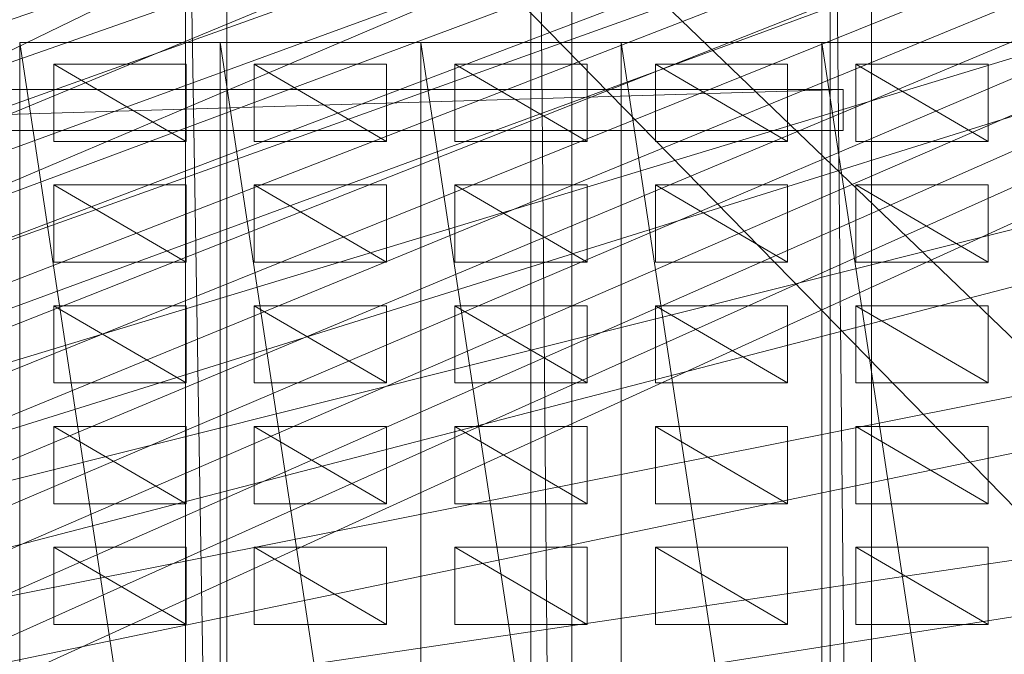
# Model space of a CAD drawing. Header units: millimetres. Extents: x -207 to 60078, y -249 to 35796.
# Tile 62 of 99: x 24541 to 29334, y 19718 to 22806. Entities that reach past the tile are written whole.
import ezdxf

# ---------------------------------------------------------------- set-up
doc = ezdxf.new("R2010")
doc.units = ezdxf.units.MM
for name, color, linetype, lineweight, true_color in [('F01_SLABS', 7, 'Continuous', 18, 0xa6b7af), ('F02_SLABS', 7, 'Continuous', 18, 0xa6b7af), ('F02_WALLS', 7, 'Continuous', 18, 0xc4ccd5), ('F03_SEATING', 7, 'Continuous', 18, 0xac5052), ('F03_SLABS', 7, 'Continuous', 18, 0xa6b7af), ('F04_SLABS', 7, 'Continuous', 18, 0xa6b7af), ('F07_SLABS', 7, 'Continuous', 18, 0xa6b7af), ('F07_WALLS', 7, 'Continuous', 18, 0xc4ccd5), ('F08_SLABS', 7, 'Continuous', 18, 0xa6b7af)]:
    doc.layers.add(name, color=color, linetype=linetype, lineweight=lineweight, true_color=true_color)

msp = doc.modelspace()

# ---------------------------------------------------------------- meshes
at = {"layer": 'F01_SLABS'}
mesh = msp.add_polyface(dxfattribs=at)
corners = [(20712.3, 17835.6, -240), (20703.8, 18184.5), (20703.8, 18184.5, -240), (20678.1, 18532.5), (20678.1, 18532.5, -240), (20635.4, 18878.8), (20635.4, 18878.8, -240), (20575.7, 19222.6), (20575.7, 19222.6, -240), (20499.3, 19563.1), (20499.3, 19563.1, -240), (20406.2, 19899.4), (20406.2, 19899.4, -240), (20296.7, 20230.8), (20296.7, 20230.8, -240), (20171.1, 20556.3), (20171.1, 20556.3, -240), (20029.7, 20875.4), (20029.7, 20875.4, -240), (19872.8, 21187.1), (19872.8, 21187.1, -240), (19700.8, 21490.7), (19700.8, 21490.7, -240), (19514.1, 21785.5), (19514.1, 21785.5, -240), (19313.2, 22070.8), (19313.2, 22070.8, -240), (19098.5, 22345.9), (19098.5, 22345.9, -240), (18870.6, 22610.1), (18870.6, 22610.1, -240), (18630, 22862.9), (18630, 22862.9, -240), (18377.2, 23103.5), (18377.2, 23103.5, -240), (18113, 23331.4), (18113, 23331.4, -240), (17837.9, 23546.1, -240), (26800.1, 35630.1, -240), (17837.9, 23546.1), (17552.6, 23747), (17552.6, 23747, -240), (17257.8, 23933.7), (17257.8, 23933.7, -240), (16954.2, 24105.7), (16954.2, 24105.7, -240), (16642.5, 24262.6), (16642.5, 24262.6, -240), (16323.5, 24404), (16323.5, 24404, -240), (15997.9, 24529.6), (15997.9, 24529.6, -240), (15666.5, 24639.1), (15666.5, 24639.1, -240), (15330.2, 24732.1), (15330.2, 24732.1, -240), (14989.8, 24808.6), (14989.8, 24808.6, -240), (14645.9, 24868.3), (14645.9, 24868.3, -240), (14299.6, 24911), (14299.6, 24911, -240), (13951.6, 24936.6), (13951.6, 24936.6, -240), (13602.7, 24945.2), (13602.7, 24945.2, -240)]
mesh.append_faces([[corners[k] for k in face] for face in [(0, 1, 2), (2, 1, 3), (2, 3, 4), (4, 3, 5), (4, 5, 6), (6, 5, 7), (6, 7, 8), (8, 7, 9), (8, 9, 10), (10, 9, 11), (10, 11, 12), (12, 11, 13), (12, 13, 14), (14, 13, 15), (14, 15, 16), (16, 15, 17), (16, 17, 18), (18, 17, 19), (18, 19, 20), (20, 19, 21), (20, 21, 22), (22, 21, 23), (22, 23, 24), (24, 23, 25), (24, 25, 26), (26, 25, 27), (26, 27, 28), (28, 27, 29), (28, 29, 30), (30, 29, 31), (30, 31, 32), (32, 31, 33), (32, 33, 34), (34, 33, 35), (34, 35, 36), (36, 37, 38), (36, 35, 39), (36, 39, 37), (37, 39, 40), (37, 40, 41), (41, 40, 42), (41, 42, 43), (43, 42, 44), (43, 44, 45), (45, 44, 46), (45, 46, 47), (47, 46, 48), (47, 48, 49), (49, 48, 50), (49, 50, 51), (51, 50, 52), (51, 52, 53), (53, 52, 54), (53, 54, 55), (55, 54, 56), (55, 56, 57), (57, 56, 58), (57, 58, 59), (59, 58, 60), (59, 60, 61), (61, 60, 62), (61, 62, 63), (63, 62, 64), (63, 64, 65)]])
mesh = msp.add_polyface(dxfattribs=at)
corners = [(20499.3, 19563.1, -240), (20406.2, 19899.4, -240), (60000, 31910.1, -240), (20499.3, 19563.1), (60000, 31910.1), (20406.2, 19899.4), (20296.7, 20230.8, -240), (60000, 34436.8, -240), (60000, 34436.8), (20296.7, 20230.8), (20171.1, 20556.3, -240), (56562.5, 35630.1, -240), (56562.5, 35630.1), (20171.1, 20556.3), (20029.7, 20875.4, -240), (51226.1, 35630.1, -240), (51226.1, 35630.1), (20029.7, 20875.4), (19872.8, 21187.1, -240), (46893.9, 35630.1, -240), (46893.9, 35630.1), (19872.8, 21187.1), (19700.8, 21490.7, -240), (43291.1, 35630.1, -240), (43291.1, 35630.1), (19700.8, 21490.7), (19514.1, 21785.5, -240), (40234.1, 35630.1, -240), (40234.1, 35630.1), (19514.1, 21785.5), (19313.2, 22070.8, -240), (37595.9, 35630.1, -240), (37595.9, 35630.1), (19313.2, 22070.8), (19098.5, 22345.9, -240), (35285.4, 35630.1, -240), (35285.4, 35630.1), (19098.5, 22345.9), (18870.6, 22610.1, -240), (33236, 35630.1, -240), (33236, 35630.1), (18870.6, 22610.1), (18630, 22862.9, -240), (31397.3, 35630.1, -240), (31397.3, 35630.1), (18630, 22862.9), (18377.2, 23103.5, -240), (29730.8, 35630.1, -240), (29730.8, 35630.1), (18377.2, 23103.5), (18113, 23331.4, -240), (28206.3, 35630.1, -240), (28206.3, 35630.1), (18113, 23331.4), (26800.1, 35630.1, -240), (26800.1, 35630.1), (17837.9, 23546.1, -240), (25492.7, 35630.1, -240), (17837.9, 23546.1), (25492.7, 35630.1), (17552.6, 23747, -240), (24268.4, 35630.1, -240), (17552.6, 23747), (24268.4, 35630.1), (17257.8, 23933.7, -240), (23114.1, 35630.1, -240), (17257.8, 23933.7), (23114.1, 35630.1), (22018.9, 35630.1, -240), (22018.9, 35630.1), (20973.5, 35630.1), (20406.2, 15771.8), (60000, 6213.7), (20499.3, 16108.1)]
mesh.append_faces([[corners[k] for k in face] for face in [(0, 1, 2), (3, 4, 5), (1, 6, 7), (5, 8, 9), (6, 10, 11), (9, 12, 13), (10, 14, 15), (13, 16, 17), (14, 18, 19), (17, 20, 21), (18, 22, 23), (21, 24, 25), (22, 26, 27), (25, 28, 29), (26, 30, 31), (26, 31, 27), (29, 28, 32), (29, 32, 33), (30, 34, 35), (30, 35, 31), (33, 32, 36), (33, 36, 37), (34, 38, 39), (34, 39, 35), (37, 36, 40), (37, 40, 41), (38, 42, 43), (38, 43, 39), (41, 40, 44), (41, 44, 45), (39, 43, 44), (39, 44, 40), (42, 46, 47), (42, 47, 43), (45, 44, 48), (45, 48, 49), (43, 47, 48), (43, 48, 44), (46, 50, 51), (46, 51, 47), (49, 48, 52), (49, 52, 53), (47, 51, 52), (47, 52, 48), (50, 54, 51), (53, 52, 55), (51, 54, 55), (51, 55, 52), (56, 57, 54), (58, 55, 59), (54, 57, 59), (54, 59, 55), (60, 61, 57), (62, 59, 63), (57, 61, 63), (57, 63, 59), (64, 65, 61), (66, 63, 67), (61, 65, 67), (61, 67, 63), (65, 68, 69), (65, 69, 67), (68, 70, 69), (71, 72, 73)]])
mesh = msp.add_polyface(dxfattribs=at)
corners = [(20712.3, 17835.6, -240), (20703.8, 18184.5, -240), (60000, 20115, -240), (60000, 17835.6, -240), (20712.3, 17835.6), (60000, 17835.6), (60000, 20115), (20703.8, 18184.5), (20678.1, 18532.5, -240), (60000, 22405.3, -240), (60000, 22405.3), (20678.1, 18532.5), (20635.4, 18878.8, -240), (60000, 24718, -240), (60000, 24718), (20635.4, 18878.8), (20575.7, 19222.6, -240), (60000, 27064.6, -240), (60000, 27064.6), (20575.7, 19222.6), (20499.3, 19563.1, -240), (60000, 29457.5, -240), (60000, 29457.5), (20499.3, 19563.1), (60000, 31910.1, -240), (60000, 31910.1), (20406.2, 19899.4, -240), (60000, 34436.8, -240), (20406.2, 19899.4), (60000, 34436.8), (20296.7, 20230.8, -240), (56562.5, 35630.1, -240), (20296.7, 20230.8), (56562.5, 35630.1), (20171.1, 20556.3, -240), (51226.1, 35630.1, -240), (20171.1, 20556.3), (51226.1, 35630.1), (20029.7, 20875.4, -240), (46893.9, 35630.1, -240), (20029.7, 20875.4), (46893.9, 35630.1), (19872.8, 21187.1, -240), (43291.1, 35630.1, -240), (19872.8, 21187.1), (43291.1, 35630.1), (19700.8, 21490.7, -240), (40234.1, 35630.1, -240), (19700.8, 21490.7), (40234.1, 35630.1), (37595.9, 35630.1, -240), (37595.9, 35630.1), (35285.4, 35630.1, -240), (35285.4, 35630.1), (33236, 35630.1, -240), (33236, 35630.1)]
mesh.append_faces([[corners[k] for k in face] for face in [(0, 1, 2), (0, 2, 3), (4, 5, 6), (4, 6, 7), (3, 2, 6), (3, 6, 5), (1, 8, 9), (1, 9, 2), (7, 6, 10), (7, 10, 11), (2, 9, 10), (2, 10, 6), (8, 12, 13), (8, 13, 9), (11, 10, 14), (11, 14, 15), (9, 13, 14), (9, 14, 10), (12, 16, 17), (12, 17, 13), (15, 14, 18), (15, 18, 19), (13, 17, 18), (13, 18, 14), (16, 20, 21), (16, 21, 17), (19, 18, 22), (19, 22, 23), (17, 21, 22), (17, 22, 18), (20, 24, 21), (23, 22, 25), (21, 24, 25), (21, 25, 22), (26, 27, 24), (28, 25, 29), (24, 27, 29), (24, 29, 25), (30, 31, 27), (32, 29, 33), (27, 31, 33), (27, 33, 29), (34, 35, 31), (36, 33, 37), (31, 35, 37), (31, 37, 33), (38, 39, 35), (40, 37, 41), (35, 39, 41), (35, 41, 37), (42, 43, 39), (44, 41, 45), (39, 43, 45), (39, 45, 41), (46, 47, 43), (48, 45, 49), (43, 47, 49), (43, 49, 45), (47, 50, 51), (47, 51, 49), (50, 52, 53), (50, 53, 51), (52, 54, 55), (52, 55, 53)]])
at = {"layer": 'F02_SLABS'}
mesh = msp.add_polyface(dxfattribs=at)
corners = [(16945.5, 23884.6, 4583.7), (6019.7, 35331.9, 4583.7), (53034.3, 35331.9, 4583.7), (53034.3, 35331.9, 4833.7), (6019.7, 35331.9, 4833.7), (16945.5, 23884.6, 4833.7), (17148.3, 23771.9, 4583.7), (17148.3, 23771.9, 4833.7), (17347.3, 23652.6, 4583.7), (17347.3, 23652.6, 4833.7), (17542.4, 23526.8, 4583.7), (17542.4, 23526.8, 4833.7), (17733.2, 23394.8, 4583.7), (17733.2, 23394.8, 4833.7), (17919.5, 23256.5, 4583.7), (17919.5, 23256.5, 4833.7), (18101.3, 23112.3, 4583.7), (18101.3, 23112.3, 4833.7), (18278.2, 22962.2, 4583.7), (18278.2, 22962.2, 4833.7), (18450.2, 22806.3, 4583.7), (18450.2, 22806.3, 4833.7), (18616.9, 22645, 4583.7), (18616.9, 22645, 4833.7), (18778.3, 22478.2, 4583.7), (18778.3, 22478.2, 4833.7), (18934.1, 22306.3, 4583.7), (18934.1, 22306.3, 4833.7), (19084.3, 22129.3, 4583.7), (19084.3, 22129.3, 4833.7), (19228.5, 21947.6, 4583.7), (53034.3, 32592.9, 4583.7), (53034.3, 32592.9, 4833.7), (19228.5, 21947.6, 4833.7), (19366.7, 21761.2, 4583.7), (19366.7, 21761.2, 4833.7), (19498.8, 21570.4, 4583.7), (19498.8, 21570.4, 4833.7), (19624.5, 21375.4, 4583.7), (19624.5, 21375.4, 4833.7), (19743.8, 21176.3, 4583.7), (20633.2, 18556.4, 4583.7), (20659.7, 18325.8, 4583.7), (20659.7, 18325.8, 4833.7), (20633.2, 18556.4, 4833.7), (20678.7, 18094.6, 4583.7), (20678.7, 18094.6, 4833.7)]
mesh.append_faces([[corners[k] for k in face] for face in [(0, 1, 2), (3, 4, 5), (2, 6, 0), (5, 7, 3), (2, 8, 6), (7, 9, 3), (2, 10, 8), (9, 11, 3), (2, 12, 10), (11, 13, 3), (2, 14, 12), (13, 15, 3), (2, 16, 14), (15, 17, 3), (2, 18, 16), (17, 19, 3), (2, 20, 18), (19, 21, 3), (22, 20, 2), (3, 21, 23), (24, 22, 2), (3, 23, 25), (26, 24, 2), (3, 25, 27), (28, 26, 2), (3, 27, 29), (30, 28, 31), (32, 29, 33), (34, 30, 31), (32, 33, 35), (36, 34, 31), (32, 35, 37), (38, 36, 31), (32, 37, 39), (40, 38, 31), (2, 1, 4, 3), (41, 42, 43, 44), (42, 45, 46, 43)]])
mesh = msp.add_polyface(dxfattribs=at)
corners = [(53034.3, 35331.9, 4583.7), (53034.3, 32592.9, 4583.7), (19084.3, 22129.3, 4583.7), (19084.3, 22129.3, 4833.7), (53034.3, 32592.9, 4833.7), (53034.3, 35331.9, 4833.7), (53321.2, 4099.4, 4583.7), (55083.8, 32592.9, 4583.7), (55083.8, 32592.9, 4833.7), (53321.2, 4099.4, 4833.7), (19624.5, 21375.4, 4833.7), (19743.8, 21176.3, 4833.7), (19856.6, 20973.5, 4583.7), (19743.8, 21176.3, 4583.7), (19856.6, 20973.5, 4833.7), (19962.6, 20767.1, 4583.7), (19962.6, 20767.1, 4833.7), (20061.8, 20557.3, 4583.7), (20061.8, 20557.3, 4833.7), (20154.1, 20344.4, 4583.7), (20154.1, 20344.4, 4833.7), (20239.4, 20128.6, 4583.7), (20239.4, 20128.6, 4833.7), (20317.5, 19910.2, 4583.7), (20317.5, 19910.2, 4833.7), (20388.5, 19689.2, 4583.7), (20388.5, 19689.2, 4833.7), (20452.2, 19466.1, 4583.7), (20452.2, 19466.1, 4833.7), (20508.6, 19241, 4583.7), (20508.6, 19241, 4833.7), (20557.6, 19014.2, 4583.7), (20557.6, 19014.2, 4833.7), (20599.1, 18785.9, 4583.7), (20599.1, 18785.9, 4833.7), (20633.2, 18556.4, 4583.7), (20633.2, 18556.4, 4833.7), (20659.7, 18325.8, 4583.7), (20659.7, 18325.8, 4833.7), (20678.7, 18094.6, 4583.7), (20678.7, 18094.6, 4833.7), (20690.1, 17862.8, 4583.7), (20690.1, 17862.8, 4833.7), (55083.8, 4099.4, 4583.7), (55083.8, 4099.4, 4833.7)]
mesh.append_faces([[corners[k] for k in face] for face in [(0, 1, 2), (3, 4, 5), (6, 1, 7), (8, 4, 9), (4, 10, 11), (12, 13, 1), (4, 11, 14), (15, 12, 1), (4, 14, 16), (17, 15, 1), (4, 16, 18), (19, 17, 1), (4, 18, 20), (21, 19, 1), (4, 20, 22), (23, 21, 1), (4, 22, 24), (25, 23, 1), (4, 24, 26), (27, 25, 1), (4, 26, 28), (29, 27, 1), (4, 28, 30), (31, 29, 1), (4, 30, 32), (33, 31, 1), (4, 32, 34), (35, 33, 1), (4, 34, 36), (37, 35, 1), (4, 36, 38), (39, 37, 1), (4, 38, 40), (41, 39, 1), (4, 40, 42), (43, 7, 8, 44), (7, 1, 4, 8), (1, 0, 5, 4)]])
mesh = msp.add_polyface(dxfattribs=at)
corners = [(55083.8, 32592.9, 4583.7), (55083.8, 4099.4, 4583.7), (53321.2, 4099.4, 4583.7), (53321.2, 4099.4, 4833.7), (55083.8, 4099.4, 4833.7), (55083.8, 32592.9, 4833.7), (53034.3, 32592.9, 4583.7), (20690.1, 17862.8, 4583.7), (20690.1, 17862.8, 4833.7), (53034.3, 32592.9, 4833.7), (19228.5, 13314, 4583.7), (53321.2, 134.1, 4583.7), (53321.2, 134.1, 4833.7), (19228.5, 13314, 4833.7), (19962.6, 14494.5, 4583.7), (20061.8, 14704.2, 4583.7), (20154.1, 14917.1, 4583.7), (20154.1, 14917.1, 4833.7), (20061.8, 14704.2, 4833.7), (20239.4, 15132.9, 4583.7), (20239.4, 15132.9, 4833.7), (20317.5, 15351.4, 4583.7), (20317.5, 15351.4, 4833.7), (20388.5, 15572.3, 4583.7), (20388.5, 15572.3, 4833.7), (20452.2, 15795.5, 4583.7), (20452.2, 15795.5, 4833.7), (20508.6, 16020.6, 4583.7), (20508.6, 16020.6, 4833.7), (20557.6, 16247.4, 4583.7), (20557.6, 16247.4, 4833.7), (20599.1, 16475.7, 4583.7), (20599.1, 16475.7, 4833.7), (20633.2, 16705.2, 4583.7), (20633.2, 16705.2, 4833.7), (20659.7, 16935.7, 4583.7), (20659.7, 16935.7, 4833.7), (20678.7, 17167, 4583.7), (20678.7, 17167, 4833.7), (20690.1, 17398.8, 4583.7), (20690.1, 17398.8, 4833.7), (20693.9, 17630.8, 4583.7), (20693.9, 17630.8, 4833.7), (9708.8, 134.1, 4583.7), (9708.8, 134.1, 4833.7)]
mesh.append_faces([[corners[k] for k in face] for face in [(0, 1, 2), (3, 4, 5), (6, 2, 7), (8, 3, 9), (10, 2, 11), (12, 3, 13), (14, 15, 2), (15, 16, 2), (3, 17, 18), (16, 19, 2), (3, 20, 17), (19, 21, 2), (3, 22, 20), (21, 23, 2), (3, 24, 22), (23, 25, 2), (3, 26, 24), (25, 27, 2), (3, 28, 26), (27, 29, 2), (3, 30, 28), (29, 31, 2), (3, 32, 30), (31, 33, 2), (3, 34, 32), (33, 35, 2), (3, 36, 34), (35, 37, 2), (3, 38, 36), (37, 39, 2), (3, 40, 38), (7, 2, 41), (42, 3, 8), (39, 41, 2), (3, 42, 40), (43, 11, 12, 44), (11, 2, 3, 12), (2, 1, 4, 3)]])
at = {"layer": 'F02_WALLS'}
mesh = msp.add_polyface(dxfattribs=at)
corners = [(27229.2, 28627.5, 4833.7), (27229.2, 6020.8, 4833.7), (27029.2, 28627.5, 4833.7), (27029.2, 28627.5, 9511.3), (27229.2, 6020.8, 9511.3), (27229.2, 28627.5, 9511.3), (27029.2, 6020.8, 4833.7), (27029.2, 6020.8, 9511.3)]
mesh.append_faces([[corners[k] for k in face] for face in [(0, 1, 2), (3, 4, 5), (6, 2, 1), (4, 3, 7), (2, 6, 7, 3), (6, 1, 4, 7), (1, 0, 5, 4), (0, 2, 3, 5)]])
mesh = msp.add_polyface(dxfattribs=at)
corners = [(25348.6, 12684.3, 4833.7), (25348.6, 24703.1, 4833.7), (25548.6, 12684.3, 4833.7), (25548.6, 12684.3, 9511.3), (25348.6, 24703.1, 9511.3), (25348.6, 12684.3, 9511.3), (25548.6, 24703.1, 4833.7), (25548.6, 24703.1, 9511.3)]
mesh.append_faces([[corners[k] for k in face] for face in [(0, 1, 2), (3, 4, 5), (6, 2, 1), (4, 3, 7), (2, 6, 7, 3), (6, 1, 4, 7), (1, 0, 5, 4), (0, 2, 3, 5)]])
at = {"layer": 'F03_SEATING'}
mesh = msp.add_polyface(dxfattribs=at)
corners = [(25351.2, 22589.2, 10241.3), (25351.2, 22213.2, 10241.3), (24707.1, 22589.2, 10241.3), (24707.1, 22589.2, 10361.3), (25351.2, 22213.2, 10361.3), (25351.2, 22589.2, 10361.3), (24707.1, 22213.2, 10241.3), (24707.1, 22213.2, 10361.3)]
mesh.append_faces([[corners[k] for k in face] for face in [(0, 1, 2), (3, 4, 5), (6, 2, 1), (4, 3, 7), (2, 6, 7, 3), (6, 1, 4, 7), (1, 0, 5, 4), (0, 2, 3, 5)]])
mesh = msp.add_polyface(dxfattribs=at)
corners = [(26327.2, 22589.2, 10341.3), (26327.2, 22213.2, 10341.3), (25683, 22589.2, 10341.3), (25683, 22589.2, 10461.3), (26327.2, 22213.2, 10461.3), (26327.2, 22589.2, 10461.3), (25683, 22213.2, 10341.3), (25683, 22213.2, 10461.3)]
mesh.append_faces([[corners[k] for k in face] for face in [(0, 1, 2), (3, 4, 5), (6, 2, 1), (4, 3, 7), (2, 6, 7, 3), (6, 1, 4, 7), (1, 0, 5, 4), (0, 2, 3, 5)]])
mesh = msp.add_polyface(dxfattribs=at)
corners = [(27303.2, 22589.2, 10441.3), (27303.2, 22213.2, 10441.3), (26659, 22589.2, 10441.3), (26659, 22589.2, 10561.3), (27303.2, 22213.2, 10561.3), (27303.2, 22589.2, 10561.3), (26659, 22213.2, 10441.3), (26659, 22213.2, 10561.3)]
mesh.append_faces([[corners[k] for k in face] for face in [(0, 1, 2), (3, 4, 5), (6, 2, 1), (4, 3, 7), (2, 6, 7, 3), (6, 1, 4, 7), (1, 0, 5, 4), (0, 2, 3, 5)]])
mesh = msp.add_polyface(dxfattribs=at)
corners = [(28279.1, 22589.2, 10541.3), (28279.1, 22213.2, 10541.3), (27635, 22589.2, 10541.3), (27635, 22589.2, 10661.3), (28279.1, 22213.2, 10661.3), (28279.1, 22589.2, 10661.3), (27635, 22213.2, 10541.3), (27635, 22213.2, 10661.3)]
mesh.append_faces([[corners[k] for k in face] for face in [(0, 1, 2), (3, 4, 5), (6, 2, 1), (4, 3, 7), (2, 6, 7, 3), (6, 1, 4, 7), (1, 0, 5, 4), (0, 2, 3, 5)]])
mesh = msp.add_polyface(dxfattribs=at)
corners = [(29255.1, 22589.2, 10641.3), (29255.1, 22213.2, 10641.3), (28611, 22589.2, 10641.3), (28611, 22589.2, 10761.3), (29255.1, 22213.2, 10761.3), (29255.1, 22589.2, 10761.3), (28611, 22213.2, 10641.3), (28611, 22213.2, 10761.3)]
mesh.append_faces([[corners[k] for k in face] for face in [(0, 1, 2), (3, 4, 5), (6, 2, 1), (4, 3, 7), (2, 6, 7, 3), (6, 1, 4, 7), (1, 0, 5, 4), (0, 2, 3, 5)]])
mesh = msp.add_polyface(dxfattribs=at)
corners = [(25351.2, 22001.6, 10241.3), (25351.2, 21625.6, 10241.3), (24707.1, 22001.6, 10241.3), (24707.1, 22001.6, 10361.3), (25351.2, 21625.6, 10361.3), (25351.2, 22001.6, 10361.3), (24707.1, 21625.6, 10241.3), (24707.1, 21625.6, 10361.3)]
mesh.append_faces([[corners[k] for k in face] for face in [(0, 1, 2), (3, 4, 5), (6, 2, 1), (4, 3, 7), (2, 6, 7, 3), (6, 1, 4, 7), (1, 0, 5, 4), (0, 2, 3, 5)]])
mesh = msp.add_polyface(dxfattribs=at)
corners = [(26327.2, 22001.6, 10341.3), (26327.2, 21625.6, 10341.3), (25683, 22001.6, 10341.3), (25683, 22001.6, 10461.3), (26327.2, 21625.6, 10461.3), (26327.2, 22001.6, 10461.3), (25683, 21625.6, 10341.3), (25683, 21625.6, 10461.3)]
mesh.append_faces([[corners[k] for k in face] for face in [(0, 1, 2), (3, 4, 5), (6, 2, 1), (4, 3, 7), (2, 6, 7, 3), (6, 1, 4, 7), (1, 0, 5, 4), (0, 2, 3, 5)]])
mesh = msp.add_polyface(dxfattribs=at)
corners = [(26659, 22001.6, 10441.3), (27303.2, 22001.6, 10441.3), (27303.2, 21625.6, 10441.3), (27303.2, 21625.6, 10561.3), (27303.2, 22001.6, 10561.3), (26659, 22001.6, 10561.3), (26659, 21625.6, 10441.3), (26659, 21625.6, 10561.3)]
mesh.append_faces([[corners[k] for k in face] for face in [(0, 1, 2), (3, 4, 5), (2, 6, 0), (5, 7, 3), (0, 6, 7, 5), (6, 2, 3, 7), (2, 1, 4, 3), (1, 0, 5, 4)]])
mesh = msp.add_polyface(dxfattribs=at)
corners = [(28279.1, 22001.6, 10541.3), (28279.1, 21625.6, 10541.3), (27635, 22001.6, 10541.3), (27635, 22001.6, 10661.3), (28279.1, 21625.6, 10661.3), (28279.1, 22001.6, 10661.3), (27635, 21625.6, 10541.3), (27635, 21625.6, 10661.3)]
mesh.append_faces([[corners[k] for k in face] for face in [(0, 1, 2), (3, 4, 5), (6, 2, 1), (4, 3, 7), (2, 6, 7, 3), (6, 1, 4, 7), (1, 0, 5, 4), (0, 2, 3, 5)]])
mesh = msp.add_polyface(dxfattribs=at)
corners = [(29255.1, 22001.6, 10641.3), (29255.1, 21625.6, 10641.3), (28611, 22001.6, 10641.3), (28611, 22001.6, 10761.3), (29255.1, 21625.6, 10761.3), (29255.1, 22001.6, 10761.3), (28611, 21625.6, 10641.3), (28611, 21625.6, 10761.3)]
mesh.append_faces([[corners[k] for k in face] for face in [(0, 1, 2), (3, 4, 5), (6, 2, 1), (4, 3, 7), (2, 6, 7, 3), (6, 1, 4, 7), (1, 0, 5, 4), (0, 2, 3, 5)]])
mesh = msp.add_polyface(dxfattribs=at)
corners = [(25351.2, 21414, 10241.3), (25351.2, 21038, 10241.3), (24707.1, 21414, 10241.3), (24707.1, 21414, 10361.3), (25351.2, 21038, 10361.3), (25351.2, 21414, 10361.3), (24707.1, 21038, 10241.3), (24707.1, 21038, 10361.3)]
mesh.append_faces([[corners[k] for k in face] for face in [(0, 1, 2), (3, 4, 5), (6, 2, 1), (4, 3, 7), (2, 6, 7, 3), (6, 1, 4, 7), (1, 0, 5, 4), (0, 2, 3, 5)]])
mesh = msp.add_polyface(dxfattribs=at)
corners = [(25683, 21414, 10341.3), (26327.2, 21414, 10341.3), (26327.2, 21038, 10341.3), (26327.2, 21038, 10461.3), (26327.2, 21414, 10461.3), (25683, 21414, 10461.3), (25683, 21038, 10341.3), (25683, 21038, 10461.3)]
mesh.append_faces([[corners[k] for k in face] for face in [(0, 1, 2), (3, 4, 5), (2, 6, 0), (5, 7, 3), (0, 6, 7, 5), (6, 2, 3, 7), (2, 1, 4, 3), (1, 0, 5, 4)]])
mesh = msp.add_polyface(dxfattribs=at)
corners = [(27303.2, 21414, 10441.3), (27303.2, 21038, 10441.3), (26659, 21414, 10441.3), (26659, 21414, 10561.3), (27303.2, 21038, 10561.3), (27303.2, 21414, 10561.3), (26659, 21038, 10441.3), (26659, 21038, 10561.3)]
mesh.append_faces([[corners[k] for k in face] for face in [(0, 1, 2), (3, 4, 5), (6, 2, 1), (4, 3, 7), (2, 6, 7, 3), (6, 1, 4, 7), (1, 0, 5, 4), (0, 2, 3, 5)]])
mesh = msp.add_polyface(dxfattribs=at)
corners = [(28279.1, 21414, 10541.3), (28279.1, 21038, 10541.3), (27635, 21414, 10541.3), (27635, 21414, 10661.3), (28279.1, 21038, 10661.3), (28279.1, 21414, 10661.3), (27635, 21038, 10541.3), (27635, 21038, 10661.3)]
mesh.append_faces([[corners[k] for k in face] for face in [(0, 1, 2), (3, 4, 5), (6, 2, 1), (4, 3, 7), (2, 6, 7, 3), (6, 1, 4, 7), (1, 0, 5, 4), (0, 2, 3, 5)]])
mesh = msp.add_polyface(dxfattribs=at)
corners = [(29255.1, 21414, 10641.3), (29255.1, 21038, 10641.3), (28611, 21414, 10641.3), (28611, 21414, 10761.3), (29255.1, 21038, 10761.3), (29255.1, 21414, 10761.3), (28611, 21038, 10641.3), (28611, 21038, 10761.3)]
mesh.append_faces([[corners[k] for k in face] for face in [(0, 1, 2), (3, 4, 5), (6, 2, 1), (4, 3, 7), (2, 6, 7, 3), (6, 1, 4, 7), (1, 0, 5, 4), (0, 2, 3, 5)]])
mesh = msp.add_polyface(dxfattribs=at)
corners = [(25351.2, 20826.4, 10241.3), (25351.2, 20450.3, 10241.3), (24707.1, 20826.4, 10241.3), (24707.1, 20826.4, 10361.3), (25351.2, 20450.3, 10361.3), (25351.2, 20826.4, 10361.3), (24707.1, 20450.3, 10241.3), (24707.1, 20450.3, 10361.3)]
mesh.append_faces([[corners[k] for k in face] for face in [(0, 1, 2), (3, 4, 5), (6, 2, 1), (4, 3, 7), (2, 6, 7, 3), (6, 1, 4, 7), (1, 0, 5, 4), (0, 2, 3, 5)]])
mesh = msp.add_polyface(dxfattribs=at)
corners = [(26327.2, 20826.4, 10341.3), (26327.2, 20450.3, 10341.3), (25683, 20826.4, 10341.3), (25683, 20826.4, 10461.3), (26327.2, 20450.3, 10461.3), (26327.2, 20826.4, 10461.3), (25683, 20450.3, 10341.3), (25683, 20450.3, 10461.3)]
mesh.append_faces([[corners[k] for k in face] for face in [(0, 1, 2), (3, 4, 5), (6, 2, 1), (4, 3, 7), (2, 6, 7, 3), (6, 1, 4, 7), (1, 0, 5, 4), (0, 2, 3, 5)]])
mesh = msp.add_polyface(dxfattribs=at)
corners = [(27303.2, 20826.4, 10441.3), (27303.2, 20450.3, 10441.3), (26659, 20826.4, 10441.3), (26659, 20826.4, 10561.3), (27303.2, 20450.3, 10561.3), (27303.2, 20826.4, 10561.3), (26659, 20450.3, 10441.3), (26659, 20450.3, 10561.3)]
mesh.append_faces([[corners[k] for k in face] for face in [(0, 1, 2), (3, 4, 5), (6, 2, 1), (4, 3, 7), (2, 6, 7, 3), (6, 1, 4, 7), (1, 0, 5, 4), (0, 2, 3, 5)]])
mesh = msp.add_polyface(dxfattribs=at)
corners = [(28279.1, 20826.4, 10541.3), (28279.1, 20450.3, 10541.3), (27635, 20826.4, 10541.3), (27635, 20826.4, 10661.3), (28279.1, 20450.3, 10661.3), (28279.1, 20826.4, 10661.3), (27635, 20450.3, 10541.3), (27635, 20450.3, 10661.3)]
mesh.append_faces([[corners[k] for k in face] for face in [(0, 1, 2), (3, 4, 5), (6, 2, 1), (4, 3, 7), (2, 6, 7, 3), (6, 1, 4, 7), (1, 0, 5, 4), (0, 2, 3, 5)]])
mesh = msp.add_polyface(dxfattribs=at)
corners = [(29255.1, 20826.4, 10641.3), (29255.1, 20450.3, 10641.3), (28611, 20826.4, 10641.3), (28611, 20826.4, 10761.3), (29255.1, 20450.3, 10761.3), (29255.1, 20826.4, 10761.3), (28611, 20450.3, 10641.3), (28611, 20450.3, 10761.3)]
mesh.append_faces([[corners[k] for k in face] for face in [(0, 1, 2), (3, 4, 5), (6, 2, 1), (4, 3, 7), (2, 6, 7, 3), (6, 1, 4, 7), (1, 0, 5, 4), (0, 2, 3, 5)]])
mesh = msp.add_polyface(dxfattribs=at)
corners = [(25351.2, 20238.8, 10241.3), (25351.2, 19862.7, 10241.3), (24707.1, 20238.8, 10241.3), (24707.1, 20238.8, 10361.3), (25351.2, 19862.7, 10361.3), (25351.2, 20238.8, 10361.3), (24707.1, 19862.7, 10241.3), (24707.1, 19862.7, 10361.3)]
mesh.append_faces([[corners[k] for k in face] for face in [(0, 1, 2), (3, 4, 5), (6, 2, 1), (4, 3, 7), (2, 6, 7, 3), (6, 1, 4, 7), (1, 0, 5, 4), (0, 2, 3, 5)]])
mesh = msp.add_polyface(dxfattribs=at)
corners = [(26327.2, 20238.8, 10341.3), (26327.2, 19862.7, 10341.3), (25683, 20238.8, 10341.3), (25683, 20238.8, 10461.3), (26327.2, 19862.7, 10461.3), (26327.2, 20238.8, 10461.3), (25683, 19862.7, 10341.3), (25683, 19862.7, 10461.3)]
mesh.append_faces([[corners[k] for k in face] for face in [(0, 1, 2), (3, 4, 5), (6, 2, 1), (4, 3, 7), (2, 6, 7, 3), (6, 1, 4, 7), (1, 0, 5, 4), (0, 2, 3, 5)]])
mesh = msp.add_polyface(dxfattribs=at)
corners = [(27303.2, 20238.8, 10441.3), (27303.2, 19862.7, 10441.3), (26659, 20238.8, 10441.3), (26659, 20238.8, 10561.3), (27303.2, 19862.7, 10561.3), (27303.2, 20238.8, 10561.3), (26659, 19862.7, 10441.3), (26659, 19862.7, 10561.3)]
mesh.append_faces([[corners[k] for k in face] for face in [(0, 1, 2), (3, 4, 5), (6, 2, 1), (4, 3, 7), (2, 6, 7, 3), (6, 1, 4, 7), (1, 0, 5, 4), (0, 2, 3, 5)]])
mesh = msp.add_polyface(dxfattribs=at)
corners = [(28279.1, 20238.8, 10541.3), (28279.1, 19862.7, 10541.3), (27635, 20238.8, 10541.3), (27635, 20238.8, 10661.3), (28279.1, 19862.7, 10661.3), (28279.1, 20238.8, 10661.3), (27635, 19862.7, 10541.3), (27635, 19862.7, 10661.3)]
mesh.append_faces([[corners[k] for k in face] for face in [(0, 1, 2), (3, 4, 5), (6, 2, 1), (4, 3, 7), (2, 6, 7, 3), (6, 1, 4, 7), (1, 0, 5, 4), (0, 2, 3, 5)]])
mesh = msp.add_polyface(dxfattribs=at)
corners = [(29255.1, 20238.8, 10641.3), (29255.1, 19862.7, 10641.3), (28611, 20238.8, 10641.3), (28611, 20238.8, 10761.3), (29255.1, 19862.7, 10761.3), (29255.1, 20238.8, 10761.3), (28611, 19862.7, 10641.3), (28611, 19862.7, 10761.3)]
mesh.append_faces([[corners[k] for k in face] for face in [(0, 1, 2), (3, 4, 5), (6, 2, 1), (4, 3, 7), (2, 6, 7, 3), (6, 1, 4, 7), (1, 0, 5, 4), (0, 2, 3, 5)]])
at = {"layer": 'F03_SLABS'}
mesh = msp.add_polyface(dxfattribs=at)
corners = [(55168.7, 3554.2, 9541.3), (53452.5, 3554.2, 9541.3), (43531.9, 27490.6, 9541.3), (43531.9, 27490.6, 9791.3), (53452.5, 3554.2, 9791.3), (55168.7, 3554.2, 9791.3), (53452.5, 259.8, 9541.3), (9793.6, 259.8, 9541.3), (22476.8, 5972.9, 9541.3), (22476.8, 5972.9, 9791.3), (9793.6, 259.8, 9791.3), (53452.5, 259.8, 9791.3), (43531.9, 5972.9, 9541.3), (43531.9, 5972.9, 9791.3), (4728.6, 4471.6, 9541.3), (4728.6, 4471.6, 9791.3), (3891.5, 32828.4, 9541.3), (22476.8, 27490.6, 9541.3), (22476.8, 27490.6, 9791.3), (3891.5, 32828.4, 9791.3), (53368.7, 35372.1, 9541.3), (53368.7, 32369.6, 9541.3), (53368.7, 32369.6, 9791.3), (53368.7, 35372.1, 9791.3), (55168.7, 32369.6, 9541.3), (55168.7, 32369.6, 9791.3), (5984.4, 35372.1, 9541.3), (5984.4, 35372.1, 9791.3)]
mesh.append_faces([[corners[k] for k in face] for face in [(0, 1, 2), (3, 4, 5), (6, 7, 8), (9, 10, 11), (8, 12, 6), (11, 13, 9), (8, 7, 14), (15, 10, 9), (14, 16, 17), (18, 19, 15), (20, 21, 2), (3, 22, 23), (2, 24, 0), (5, 25, 3), (12, 1, 6), (11, 4, 13), (14, 17, 8), (9, 18, 15), (20, 2, 17), (18, 3, 23), (1, 12, 2), (3, 13, 4), (17, 16, 26), (27, 19, 18), (2, 21, 24), (25, 22, 3), (17, 26, 20), (23, 27, 18), (20, 26, 27, 23), (26, 16, 19, 27), (16, 14, 15, 19), (14, 7, 10, 15), (7, 6, 11, 10), (6, 1, 4, 11), (1, 0, 5, 4), (0, 24, 25, 5), (24, 21, 22, 25), (21, 20, 23, 22), (8, 17, 18, 9), (17, 2, 3, 18), (2, 12, 13, 3), (12, 8, 9, 13)]])
mesh = msp.add_polyface(dxfattribs=at)
corners = [(43531.9, 27490.6, 9541.3), (43531.9, 5972.9, 9541.3), (22476.8, 27490.6, 9541.3), (22476.8, 27490.6, 9791.3), (43531.9, 5972.9, 9791.3), (43531.9, 27490.6, 9791.3), (22476.8, 5972.9, 9541.3), (22476.8, 5972.9, 9791.3)]
mesh.append_faces([[corners[k] for k in face] for face in [(0, 1, 2), (3, 4, 5), (6, 2, 1), (4, 3, 7), (2, 6, 7, 3), (6, 1, 4, 7), (1, 0, 5, 4), (0, 2, 3, 5)]])
mesh = msp.add_polyface(dxfattribs=at)
corners = [(25517.1, 22695, 9541.3), (25517.1, 16231.3, 9541.3), (24541.1, 22695, 9541.3), (24541.1, 22695, 9891.3), (25517.1, 16231.3, 9891.3), (25517.1, 22695, 9891.3), (24541.1, 16231.3, 9541.3), (24541.1, 16231.3, 9891.3)]
mesh.append_faces([[corners[k] for k in face] for face in [(0, 1, 2), (3, 4, 5), (6, 2, 1), (4, 3, 7), (2, 6, 7, 3), (6, 1, 4, 7), (1, 0, 5, 4), (0, 2, 3, 5)]])
mesh = msp.add_polyface(dxfattribs=at)
corners = [(26493.1, 22695, 9541.3), (26493.1, 16231.3, 9541.3), (25517.1, 22695, 9541.3), (25517.1, 22695, 9991.3), (26493.1, 16231.3, 9991.3), (26493.1, 22695, 9991.3), (25517.1, 16231.3, 9541.3), (25517.1, 16231.3, 9991.3)]
mesh.append_faces([[corners[k] for k in face] for face in [(0, 1, 2), (3, 4, 5), (6, 2, 1), (4, 3, 7), (2, 6, 7, 3), (6, 1, 4, 7), (1, 0, 5, 4), (0, 2, 3, 5)]])
mesh = msp.add_polyface(dxfattribs=at)
corners = [(27469.1, 22695, 9541.3), (27469.1, 16231.3, 9541.3), (26493.1, 22695, 9541.3), (26493.1, 22695, 10091.3), (27469.1, 16231.3, 10091.3), (27469.1, 22695, 10091.3), (26493.1, 16231.3, 9541.3), (26493.1, 16231.3, 10091.3)]
mesh.append_faces([[corners[k] for k in face] for face in [(0, 1, 2), (3, 4, 5), (6, 2, 1), (4, 3, 7), (2, 6, 7, 3), (6, 1, 4, 7), (1, 0, 5, 4), (0, 2, 3, 5)]])
mesh = msp.add_polyface(dxfattribs=at)
corners = [(28445, 22695, 9541.3), (28445, 16231.3, 9541.3), (27469.1, 22695, 9541.3), (27469.1, 22695, 10191.3), (28445, 16231.3, 10191.3), (28445, 22695, 10191.3), (27469.1, 16231.3, 9541.3), (27469.1, 16231.3, 10191.3)]
mesh.append_faces([[corners[k] for k in face] for face in [(0, 1, 2), (3, 4, 5), (6, 2, 1), (4, 3, 7), (2, 6, 7, 3), (6, 1, 4, 7), (1, 0, 5, 4), (0, 2, 3, 5)]])
mesh = msp.add_polyface(dxfattribs=at)
corners = [(29421, 22695, 9541.3), (29421, 16231.3, 9541.3), (28445, 22695, 9541.3), (28445, 22695, 10291.3), (29421, 16231.3, 10291.3), (29421, 22695, 10291.3), (28445, 16231.3, 9541.3), (28445, 16231.3, 10291.3)]
mesh.append_faces([[corners[k] for k in face] for face in [(0, 1, 2), (3, 4, 5), (6, 2, 1), (4, 3, 7), (2, 6, 7, 3), (6, 1, 4, 7), (1, 0, 5, 4), (0, 2, 3, 5)]])
at = {"layer": 'F04_SLABS'}
mesh = msp.add_polyface(dxfattribs=at)
corners = [(54411.2, 32359.3, 13879.2), (54411.2, 3442.7, 13879.2), (52805.8, 3442.7, 13879.2), (52805.8, 3442.7, 14129.2), (54411.2, 3442.7, 14129.2), (54411.2, 32359.3, 14129.2), (10036.5, -98.2, 13879.2), (10736.3, 1503.6, 13879.2), (21850.6, 5634.6, 13879.2), (21850.6, 5634.6, 14129.2), (10736.3, 1503.6, 14129.2), (10036.5, -98.2, 14129.2), (5302.7, 5634.6, 13879.2), (4973.4, 4201.4, 13879.2), (4232.4, 33118, 13879.2), (4232.4, 33118, 14129.2), (4973.4, 4201.4, 14129.2), (5302.7, 5634.6, 14129.2), (21850.6, 7067.8, 13879.2), (37575.2, 7067.8, 13879.2), (37575.2, 7067.8, 14129.2), (21850.6, 7067.8, 14129.2), (21850.6, 28186.2, 13879.2), (21850.6, 29450.7, 13879.2), (37575.2, 28186.2, 13879.2), (37575.2, 28186.2, 14129.2), (21850.6, 29450.7, 14129.2), (21850.6, 28186.2, 14129.2), (5261.5, 29450.7, 13879.2), (5261.5, 29450.7, 14129.2), (52764.7, 35520.7, 13879.2), (52764.7, 32359.3, 13879.2), (52764.7, 32359.3, 14129.2), (52764.7, 35520.7, 14129.2), (52805.8, -98.2, 13879.2), (38645.4, 8037.3, 13879.2), (38645.4, 8037.3, 14129.2), (52805.8, -98.2, 14129.2), (6290.6, 35520.7, 13879.2), (6290.6, 35520.7, 14129.2), (38645.4, 27090.2, 13879.2), (38645.4, 27090.2, 14129.2)]
mesh.append_faces([[corners[k] for k in face] for face in [(0, 1, 2), (3, 4, 5), (6, 7, 8), (9, 10, 11), (12, 13, 14), (15, 16, 17), (18, 19, 8), (9, 20, 21), (22, 23, 24), (25, 26, 27), (14, 28, 12), (17, 29, 15), (30, 31, 24), (25, 32, 33), (2, 31, 0), (5, 32, 3), (13, 12, 7), (10, 17, 16), (34, 19, 35), (36, 20, 37), (28, 14, 38), (39, 15, 29), (24, 23, 30), (33, 26, 25), (7, 6, 13), (16, 11, 10), (38, 23, 28), (29, 26, 39), (8, 34, 6), (11, 37, 9), (23, 38, 30), (33, 39, 26), (34, 8, 19), (20, 9, 37), (24, 31, 40), (41, 32, 25), (35, 2, 34), (37, 3, 36), (40, 31, 2), (3, 32, 41), (2, 35, 40), (41, 36, 3), (31, 30, 33, 32), (30, 38, 39, 33), (38, 14, 15, 39), (14, 13, 16, 15), (13, 6, 11, 16), (6, 34, 37, 11), (34, 2, 3, 37), (2, 1, 4, 3), (1, 0, 5, 4), (0, 31, 32, 5), (7, 12, 17, 10), (12, 28, 29, 17), (28, 23, 26, 29), (23, 22, 27, 26), (22, 24, 25, 27), (24, 40, 41, 25), (40, 35, 36, 41), (35, 19, 20, 36), (19, 18, 21, 20), (18, 8, 9, 21), (8, 7, 10, 9)]])
at = {"layer": 'F07_SLABS'}
mesh = msp.add_polyface(dxfattribs=at)
corners = [(5507.5, 5963.5, 27822.4), (4672.4, 4070.8, 27822.4), (3913.2, 32934.5, 27822.4), (3913.2, 32934.5, 28072.4), (4672.4, 4070.8, 28072.4), (5507.5, 5963.5, 28072.4), (16173.9, 5726.9, 27822.4), (21070.6, 5726.9, 27822.4), (16173.9, 2730.1, 27822.4), (16173.9, 2730.1, 28072.4), (21070.6, 5726.9, 28072.4), (16173.9, 5726.9, 28072.4), (4900.1, 32027.5, 27822.4), (4900.1, 32027.5, 28072.4), (5963, 35458.1, 27822.4), (51627.4, 35458.1, 27822.4), (21070.6, 29227.9, 27822.4), (21070.6, 29227.9, 28072.4), (51627.4, 35458.1, 28072.4), (5963, 35458.1, 28072.4), (9189.5, 2730.1, 27822.4), (9189.5, 2730.1, 28072.4), (9379.3, -108.9, 27822.4), (9379.3, -108.9, 28072.4), (51627.4, -108.9, 27822.4), (51627.4, -108.9, 28072.4)]
mesh.append_faces([[corners[k] for k in face] for face in [(0, 1, 2), (3, 4, 5), (6, 7, 8), (9, 10, 11), (2, 12, 0), (5, 13, 3), (14, 15, 16), (17, 18, 19), (1, 0, 20), (21, 5, 4), (12, 2, 14), (19, 3, 13), (20, 22, 1), (4, 23, 21), (14, 16, 12), (13, 17, 19), (22, 20, 8), (9, 21, 23), (16, 15, 24), (25, 18, 17), (8, 24, 22), (23, 25, 9), (24, 7, 16), (17, 10, 25), (8, 7, 24), (25, 10, 9), (15, 14, 19, 18), (14, 2, 3, 19), (2, 1, 4, 3), (1, 22, 23, 4), (22, 24, 25, 23), (24, 15, 18, 25), (0, 12, 13, 5), (12, 16, 17, 13), (16, 7, 10, 17), (7, 6, 11, 10), (6, 8, 9, 11), (8, 20, 21, 9), (20, 0, 5, 21)]])
at = {"layer": 'F07_WALLS'}
mesh = msp.add_polyface(dxfattribs=at)
corners = [(28686.4, 26428.3, 28072.4), (28686.4, 6042.3, 28072.4), (28486.4, 26428.3, 28072.4), (28486.4, 26428.3, 31696.5), (28686.4, 6042.3, 31696.5), (28686.4, 26428.3, 31696.5), (28486.4, 6042.3, 28072.4), (28486.4, 6042.3, 31696.5)]
mesh.append_faces([[corners[k] for k in face] for face in [(0, 1, 2), (3, 4, 5), (6, 2, 1), (4, 3, 7), (2, 6, 7, 3), (6, 1, 4, 7), (1, 0, 5, 4), (0, 2, 3, 5)]])
mesh = msp.add_polyface(dxfattribs=at)
corners = [(21867.7, 22466.9, 28072.4), (28548.5, 22466.9, 28072.4), (21867.7, 22266.9, 28072.4), (21867.7, 22266.9, 31696.5), (28548.5, 22466.9, 31696.5), (21867.7, 22466.9, 31696.5), (28548.5, 22266.9, 28072.4), (28548.5, 22266.9, 31696.5)]
mesh.append_faces([[corners[k] for k in face] for face in [(0, 1, 2), (3, 4, 5), (6, 2, 1), (4, 3, 7), (2, 6, 7, 3), (6, 1, 4, 7), (1, 0, 5, 4), (0, 2, 3, 5)]])
at = {"layer": 'F08_SLABS'}
mesh = msp.add_polyface(dxfattribs=at)
corners = [(50777.3, 35153.7, 31726.5), (50777.3, -71.2, 31726.5), (17943.3, 35153.7, 31726.5), (17943.3, 35153.7, 31976.5), (50777.3, -71.2, 31976.5), (50777.3, 35153.7, 31976.5), (17943.3, -71.2, 31726.5), (17943.3, -71.2, 31976.5)]
mesh.append_faces([[corners[k] for k in face] for face in [(0, 1, 2), (3, 4, 5), (6, 2, 1), (4, 3, 7), (2, 6, 7, 3), (6, 1, 4, 7), (1, 0, 5, 4), (0, 2, 3, 5)]])

doc.saveas('drawing.dxf')
